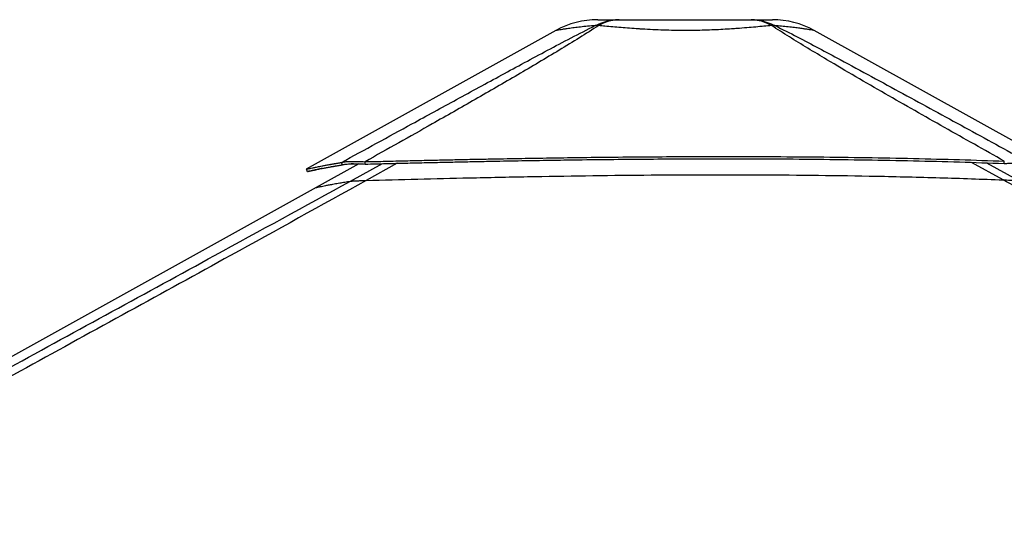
# Model space of a CAD drawing. Header units: millimetres. Extents: x 20 to 23339, y 40 to 19992.
# Tile 115 of 154: x 14293 to 15804, y 7194 to 7983. Entities that reach past the tile are written whole.
import ezdxf

# ---------------------------------------------------------------- set-up
doc = ezdxf.new("R2010")
doc.units = ezdxf.units.MM
doc.header["$LTSCALE"] = 2

msp = doc.modelspace()

# ---------------------------------------------------------------- linework, layer by layer
at = {"color": 7, "linetype": 'Continuous', "lineweight": 25}
for p, q in [((15116.02, 7966.33), (14732.55, 7753.14)), ((15860.82, 7772.73), (15512.23, 7966.35)), ((14813.5, 7761.53), (14748.15, 7725.2)), ((14788.44, 7760.04), (14786.7, 7763.64)), ((14823.21, 7761.18), (14822.97, 7764.78)), ((15803.71, 7762.14), (15803.95, 7765.74)), ((14748.15, 7725.2), (12990.17, 6747.85))]:
    msp.add_line(p, q, dxfattribs=at)
at = {"color": 8, "linetype": 'Continuous', "lineweight": 25}
for p, q in [((14800.56, 7734.86), (14849.8, 7761.85)), ((14872.21, 7762.39), (14824.93, 7736)), ((15801.99, 7736.95), (15753.86, 7763.79)), ((15776.61, 7763.03), (15824.25, 7736.95))]:
    msp.add_line(p, q, dxfattribs=at)
at = {"color": 7, "linetype": 'Continuous', "lineweight": 25, "flags": 128}
msp.add_lwpolyline([(14732.53, 7753.13), (14733.5, 7751.38), (14734.47, 7749.63)], dxfattribs=at)
at = {"color": 7, "linetype": 'Continuous', "lineweight": 25}
for centre, radius, start, end in [((15180.16, 7850.96), 132, 90.00001, 119.07257), ((15180.16, 7850.96), 132, 90.00001, 119.07196), ((15448.14, 7850.96), 132, 60.95085, 89.99999), ((15448.14, 7850.96), 132, 60.9501, 89.99999), ((15178.91, 7924.57), 49.37, 86.97156, 93.02844), ((15449.38, 7924.62), 49.34, 86.98562, 93.03931)]:
    msp.add_arc(centre, radius, start, end, dxfattribs=at)
for points, knots in [([(15176.3, 7973.88), (15180.18, 7975.67), (15187.95, 7979.26), (15200.25, 7982.34), (15208.64, 7982.75), (15212.86, 7982.96)], [0, 0, 0, 0, 0.33046395, 0.66371069, 1, 1, 1, 1]), ([(15180.16, 7982.96), (15180.33, 7982.96), (15180.67, 7982.96), (15183.41, 7982.96), (15187.82, 7982.96), (15194.21, 7982.96), (15202.33, 7982.96), (15209.35, 7982.96), (15212.86, 7982.96)], [0, 0, 0, 0, 0.1672356, 0.3348907, 0.5020718, 0.6679271, 0.8343071, 1, 1, 1, 1]), ([(15212.86, 7982.96), (15209.29, 7982.75), (15202.19, 7982.34), (15191.63, 7979.26), (15184.88, 7975.67), (15181.52, 7973.88)], [0, 0, 0, 0, 0.33628928, 0.66953603, 1, 1, 1, 1]), ([(15212.86, 7982.96), (15217.72, 7982.96), (15227.46, 7982.96), (15243.57, 7982.96), (15260.47, 7982.96), (15278.03, 7982.96), (15296, 7982.96), (15314.14, 7982.96), (15332.28, 7982.96), (15350.25, 7982.96), (15367.81, 7982.96), (15384.71, 7982.96), (15400.83, 7982.96), (15410.57, 7982.96), (15415.43, 7982.96)], [0, 0, 0, 0, 0.0828376, 0.1660188, 0.2489376, 0.3325193, 0.4163379, 0.4999634, 0.5835923, 0.6674145, 0.7509995, 0.8339392, 0.9171415, 1, 1, 1, 1]), ([(15446.76, 7973.89), (15443.4, 7975.67), (15436.65, 7979.26), (15426.1, 7982.34), (15419, 7982.75), (15415.43, 7982.96)], [0, 0, 0, 0, 0.33046547, 0.66371231, 1, 1, 1, 1]), ([(15415.43, 7982.96), (15419.64, 7982.75), (15428.03, 7982.34), (15440.33, 7979.26), (15448.1, 7975.67), (15451.97, 7973.89)], [0, 0, 0, 0, 0.33629322, 0.66954017, 1, 1, 1, 1]), ([(15415.43, 7982.96), (15418.94, 7982.96), (15425.96, 7982.96), (15434.09, 7982.96), (15440.46, 7982.96), (15444.94, 7982.96), (15447.42, 7982.96), (15448.43, 7982.96), (15448.14, 7982.96), (15448.14, 7982.96)], [0, 0, 0, 0, 0.16563145, 0.3319494, 0.49774278, 0.66489006, 0.83251165, 0.99974651, 1, 1, 1, 1]), ([(14786.7, 7763.64), (14822.74, 7783.36), (14881.47, 7815.51), (14963.45, 7860.36), (15021.04, 7891.76), (15067.62, 7917.02), (15103.04, 7936), (15138.91, 7955.08), (15163.84, 7967.61), (15176.3, 7973.88)], [0, 0, 0, 0, 0.2839175, 0.4627989, 0.6416931, 0.7312098, 0.8207246, 0.9103698, 1, 1, 1, 1]), ([(15181.52, 7973.88), (15171.73, 7967.64), (15152.14, 7955.16), (15121.1, 7936.13), (15089.5, 7917.18), (15046.61, 7891.9), (14992.2, 7860.44), (14914.07, 7815.93), (14857.43, 7784.13), (14822.97, 7764.78)], [0, 0, 0, 0, 0.0897639, 0.1795426, 0.2695103, 0.35948, 0.5397535, 0.7200459, 1, 1, 1, 1]), ([(15446.76, 7973.88), (15442.98, 7973.53), (15435.38, 7972.83), (15422.63, 7971.67), (15408.84, 7970.49), (15396.28, 7969.51), (15384.05, 7968.66), (15372.31, 7967.94), (15358.49, 7967.26), (15344.18, 7966.74), (15329.33, 7966.4), (15313.76, 7966.29), (15297.56, 7966.42), (15280.92, 7966.82), (15264.33, 7967.49), (15251.63, 7968.2), (15239.83, 7968.95), (15228.89, 7969.73), (15215.64, 7970.8), (15203, 7971.9), (15191.53, 7972.95), (15184.7, 7973.58), (15181.52, 7973.88)], [0, 0, 0, 0, 0.0549575, 0.110318, 0.1670243, 0.224231, 0.2551609, 0.3027292, 0.3506222, 0.3995513, 0.4488435, 0.5000386, 0.5550115, 0.6105017, 0.6676482, 0.7253698, 0.7448852, 0.7960994, 0.8476997, 0.90047, 0.9536225, 1, 1, 1, 1]), ([(15803.95, 7765.74), (15773.32, 7782.92), (15712.05, 7817.29), (15636.13, 7860.5), (15576.07, 7895.27), (15536.54, 7918.54), (15502.53, 7939.02), (15473.92, 7956.59), (15455.81, 7968.12), (15446.76, 7973.88)], [0, 0, 0, 0, 0.2498244, 0.4996596, 0.6246518, 0.7496414, 0.8331026, 0.9165658, 1, 1, 1, 1]), ([(15451.97, 7973.89), (15463.43, 7968.15), (15486.37, 7956.67), (15519.46, 7939.17), (15557.52, 7918.75), (15600.51, 7895.5), (15664.39, 7860.69), (15743.62, 7817.41), (15806.59, 7782.96), (15838.08, 7765.74)], [0, 0, 0, 0, 0.0830759, 0.1661805, 0.249283, 0.3742529, 0.4992254, 0.7496044, 1, 1, 1, 1]), ([(14822.97, 7764.78), (14833.68, 7765.05), (14854.38, 7765.56), (14884.57, 7766.28), (14913.18, 7766.94), (14940.63, 7767.56), (14967.21, 7768.13), (14993.05, 7768.66), (15025.04, 7769.28), (15062.93, 7769.97), (15106.57, 7770.68), (15153.72, 7771.35), (15204.42, 7771.95), (15258.69, 7772.43), (15311.86, 7772.74), (15372.83, 7772.89), (15441.39, 7772.78), (15517.33, 7772.23), (15591.58, 7771.28), (15664.11, 7769.89), (15734.7, 7768.11), (15781.11, 7766.52), (15803.95, 7765.74)], [0, 0, 0, 0, 0.032848, 0.0634837, 0.0925205, 0.1204906, 0.147532, 0.1738828, 0.199574, 0.2453768, 0.2897483, 0.3329773, 0.3894376, 0.4446269, 0.4987034, 0.5518212, 0.6308141, 0.7081334, 0.7838893, 0.8578773, 0.9300475, 1, 1, 1, 1]), ([(14823.21, 7761.18), (14833.92, 7761.45), (14854.62, 7761.97), (14884.8, 7762.7), (14913.4, 7763.37), (14940.83, 7764), (14967.4, 7764.57), (14993.23, 7765.11), (15025.2, 7765.75), (15063.07, 7766.44), (15106.69, 7767.16), (15153.82, 7767.85), (15204.49, 7768.45), (15258.72, 7768.94), (15311.87, 7769.24), (15372.79, 7769.39), (15441.32, 7769.27), (15517.21, 7768.72), (15591.42, 7767.74), (15663.92, 7766.33), (15734.48, 7764.53), (15780.87, 7762.93), (15803.71, 7762.14)], [0, 0, 0, 0, 0.0328526, 0.063492, 0.0925316, 0.120504, 0.147547, 0.1738989, 0.1995908, 0.2453938, 0.2897643, 0.3329916, 0.3894482, 0.4446329, 0.4987044, 0.5518171, 0.630803, 0.7081171, 0.7838708, 0.8578605, 0.9300367, 1, 1, 1, 1]), ([(14732.56, 7753.13), (14732.63, 7753.16), (14732.78, 7753.21), (14733.93, 7753.48), (14735.82, 7753.92), (14738.55, 7754.54), (14741.59, 7755.2), (14744.56, 7755.83), (14747.19, 7756.38), (14750.16, 7756.99), (14753.52, 7757.67), (14756.74, 7758.31), (14759.69, 7758.88), (14762.25, 7759.37), (14765.05, 7759.89), (14767.43, 7760.33), (14769.3, 7760.67), (14770.57, 7760.89), (14771.93, 7761.14), (14773.4, 7761.4), (14774.82, 7761.65), (14776.26, 7761.9), (14777.79, 7762.16), (14779.62, 7762.47), (14781.6, 7762.8), (14783.52, 7763.12), (14785.19, 7763.39), (14786.23, 7763.56), (14786.7, 7763.64)], [0, 0, 0, 0, 0.0748676, 0.1564664, 0.2394957, 0.3244018, 0.4118798, 0.4595494, 0.5083194, 0.5587508, 0.6111252, 0.6660076, 0.6979259, 0.7310765, 0.7655871, 0.8026459, 0.816367, 0.8308274, 0.8461739, 0.8623985, 0.8797913, 0.8926611, 0.9088649, 0.9283711, 0.9501238, 0.969567, 0.986183, 1, 1, 1, 1]), ([(14757.71, 7754.59), (14756.32, 7754.3), (14753.44, 7753.68), (14749.66, 7752.87), (14744.99, 7751.86), (14740.31, 7750.85), (14736.53, 7750.03), (14734.72, 7749.66), (14734.55, 7749.64), (14734.49, 7749.63)], [0, 0, 0, 0, 0.0910336, 0.1890039, 0.2855826, 0.4851035, 0.6823618, 0.879144, 1, 1, 1, 1]), ([(14734.5, 7749.64), (14734.57, 7749.66), (14734.72, 7749.71), (14735.87, 7749.99), (14737.75, 7750.42), (14740.48, 7751.03), (14743.5, 7751.69), (14746.46, 7752.31), (14749.07, 7752.86), (14752.03, 7753.46), (14755.38, 7754.14), (14758.6, 7754.77), (14761.53, 7755.33), (14764.08, 7755.81), (14766.87, 7756.33), (14769.24, 7756.77), (14771.1, 7757.1), (14772.36, 7757.33), (14773.72, 7757.57), (14775.18, 7757.82), (14776.6, 7758.07), (14778.03, 7758.32), (14779.55, 7758.58), (14781.38, 7758.89), (14783.35, 7759.21), (14785.26, 7759.53), (14786.93, 7759.8), (14787.97, 7759.96), (14788.44, 7760.04)], [0, 0, 0, 0, 0.0748694, 0.1564702, 0.2395012, 0.3244084, 0.4118873, 0.4595571, 0.5083272, 0.5587583, 0.6111323, 0.6660141, 0.697932, 0.7310821, 0.765592, 0.80265, 0.8163709, 0.8308309, 0.846177, 0.8624013, 0.8797937, 0.8926633, 0.9088667, 0.9283725, 0.9501248, 0.9695675, 0.9861833, 1, 1, 1, 1]), ([(14786.7, 7763.64), (14787.5, 7763.84), (14789.06, 7764.25), (14792.3, 7764.73), (14796.21, 7765.09), (14800.33, 7765.28), (14804.27, 7765.35), (14807.86, 7765.34), (14813.91, 7765.24), (14819.13, 7764.98), (14822.97, 7764.78)], [0, 0, 0, 0, 0.12647875, 0.24901052, 0.37872872, 0.50773697, 0.59120468, 0.67583737, 0.76205471, 1, 1, 1, 1]), ([(14788.44, 7760.04), (14789.17, 7760.23), (14790.62, 7760.59), (14793.68, 7761.03), (14797.41, 7761.36), (14801.36, 7761.55), (14805.14, 7761.62), (14808.6, 7761.63), (14814.45, 7761.56), (14819.5, 7761.34), (14823.21, 7761.18)], [0, 0, 0, 0, 0.1266703, 0.249099, 0.378503, 0.5071412, 0.5904199, 0.6749487, 0.7611858, 1, 1, 1, 1]), ([(14812.28, 7760.85), (14811.64, 7760.9), (14809.18, 7761.11), (14805.47, 7761.36), (14802.77, 7761.47), (14801.5, 7761.53)], [0, 0, 0, 0, 0.1559852, 0.6031641, 1, 1, 1, 1]), ([(15803.71, 7762.14), (15805.02, 7762.19), (15807.6, 7762.28), (15811.3, 7762.4), (15815.56, 7762.52), (15820.35, 7762.62), (15823.49, 7762.63), (15825.08, 7762.64)], [0, 0, 0, 0, 0.1661031, 0.3261527, 0.480895, 0.7375236, 1, 1, 1, 1]), ([(14824.93, 7736), (14755.6, 7697.58), (14582.21, 7601.48), (14303.5, 7448.43), (13780.42, 7161.72), (13270.82, 6883.19), (12865.92, 6661.97), (12775.31, 6612.47)], [0, 0, 0, 0, 0.10200325, 0.2551145, 0.40822613, 0.86757608, 1, 1, 1, 1]), ([(14800.56, 7734.86), (14800.89, 7734.9), (14801.55, 7734.99), (14803.29, 7735.13), (14805.67, 7735.28), (14809.45, 7735.48), (14814.39, 7735.67), (14819.98, 7735.86), (14823.28, 7735.95), (14824.93, 7736)], [0, 0, 0, 0, 0.1225406, 0.2449218, 0.3685602, 0.4921423, 0.7096135, 0.8546893, 1, 1, 1, 1]), ([(14824.93, 7736), (14851.24, 7736.71), (14903.87, 7738.14), (14986.28, 7740.15), (15072.13, 7741.95), (15161.41, 7743.43), (15250.73, 7744.44), (15340.07, 7744.93), (15429.38, 7744.83), (15518.65, 7744.11), (15610.51, 7742.66), (15704.96, 7740.44), (15769.64, 7738.11), (15801.99, 7736.95)], [0, 0, 0, 0, 0.0809738, 0.16196336, 0.25327306, 0.34458309, 0.43589335, 0.52720361, 0.61851361, 0.70982308, 0.80113177, 0.90056028, 1, 1, 1, 1]), ([(17855.11, 6612.47), (17648.44, 6725.29), (17254.11, 6940.55), (16721.59, 7231.57), (16326.77, 7447.73), (16050.67, 7599.42), (15898.77, 7683.21), (15816.05, 7729.14), (15801.99, 7736.95)], [0, 0, 0, 0, 0.3015454, 0.5753359, 0.7773277, 0.8783239, 0.9793204, 1, 1, 1, 1]), ([(15801.99, 7736.95), (15803.8, 7736.88), (15807.49, 7736.74), (15813.14, 7736.58), (15816.28, 7736.55), (15817.94, 7736.54)], [0, 0, 0, 0, 0.3130288, 0.6369897, 1, 1, 1, 1])]:
    msp.add_open_spline(points, degree=3, knots=knots, dxfattribs=at)
at = {"color": 8, "linetype": 'Continuous', "lineweight": 25}
for points, knots in [([(15176.3, 7973.88), (15172.32, 7973.53), (15164.31, 7972.82), (15153.5, 7971.66), (15143.67, 7970.48), (15136.43, 7969.5), (15130.54, 7968.66), (15125.83, 7967.94), (15121.57, 7967.26), (15118.39, 7966.73), (15116.58, 7966.42), (15115.78, 7966.29), (15116.02, 7966.33), (15116.02, 7966.33)], [0, 0, 0, 0, 0.1099095, 0.2206249, 0.3340328, 0.4484415, 0.5101909, 0.6053246, 0.7011074, 0.7989626, 0.8975437, 0.9998935, 1, 1, 1, 1]), ([(15512.23, 7966.35), (15512.23, 7966.35), (15512.48, 7966.31), (15511.59, 7966.46), (15509.35, 7966.84), (15505.24, 7967.52), (15500.76, 7968.22), (15495.69, 7968.97), (15490.19, 7969.75), (15482.02, 7970.82), (15472.61, 7971.91), (15462.57, 7972.96), (15455.34, 7973.59), (15451.97, 7973.89)], [0, 0, 0, 0, 0.0001063, 0.1100645, 0.2210574, 0.3353628, 0.4508183, 0.4898608, 0.5923053, 0.6955218, 0.8010785, 0.9073997, 1, 1, 1, 1]), ([(13916.23, 7251.21), (13931.62, 7259.62), (14051.88, 7325.3), (14277.18, 7448.45), (14556.36, 7601.1), (14731.1, 7696.81), (14800.56, 7734.86)], [0, 0, 0, 0, 0.0522952, 0.4086278, 0.7649608, 1, 1, 1, 1]), ([(14748.16, 7725.18), (14748.2, 7725.19), (14748.28, 7725.23), (14749.45, 7725.5), (14751.48, 7725.95), (14754.4, 7726.58), (14758.16, 7727.36), (14762.76, 7728.29), (14768.5, 7729.4), (14775.56, 7730.72), (14783.6, 7732.13), (14791.94, 7733.53), (14797.68, 7734.41), (14800.56, 7734.86)], [0, 0, 0, 0, 0.0680937, 0.1582918, 0.2485257, 0.3387236, 0.4289555, 0.5191531, 0.6093822, 0.7162825, 0.8232291, 0.9116039, 1, 1, 1, 1])]:
    msp.add_open_spline(points, degree=3, knots=knots, dxfattribs=at)

doc.saveas('drawing.dxf')
